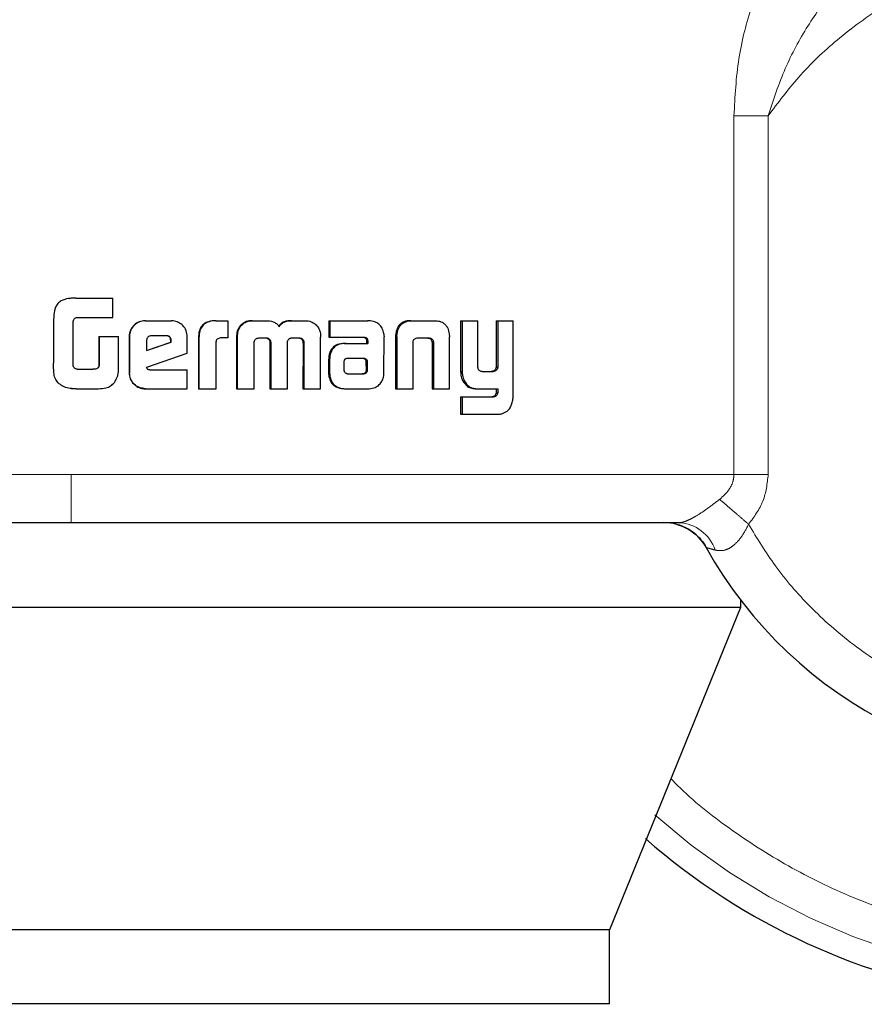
# Model space of a CAD drawing. Header units: millimetres. Extents: x 19 to 255, y 64 to 156.
# Tile 52 of 76: x 187.717 to 188.626, y 63.542 to 64.603. Entities that reach past the tile are written whole.
import ezdxf

# ---------------------------------------------------------------- set-up
doc = ezdxf.new("R2010")
doc.units = ezdxf.units.MM
doc.linetypes.add('PHANTOM', pattern=[12.7, 6.35, -1.27, 1.27, -1.27, 1.27, -1.27])

msp = doc.modelspace()

# ---------------------------------------------------------------- linework, layer by layer
at = {"color": 8, "linetype": 'PHANTOM', "lineweight": 18}
for p, q in [((188.486, 64.4993), (188.486, 64.1131)), ((188.5229, 64.4993), (188.486, 64.4993)), ((188.5229, 64.1131), (188.5229, 64.4993)), ((188.1229, 64.2611), (188.1215, 64.2611)), ((188.1608, 64.2549), (188.1623, 64.2549)), ((188.0494, 64.2368), (188.0505, 64.2368)), ((188.0878, 64.2375), (188.0891, 64.2375)), ((188.1916, 64.2239), (188.1933, 64.2239)), ((188.2261, 64.1967), (188.2279, 64.1967)), ((187.7722, 64.1131), (186.7659, 64.1131)), ((188.486, 64.1131), (187.7722, 64.1131)), ((188.486, 64.1131), (188.5229, 64.1131))]:
    msp.add_line(p, q, dxfattribs=at)
at = {"color": 7, "linetype": 'Continuous', "lineweight": 25}
for p, q in [((187.7722, 64.3028), (187.77, 64.3023)), ((187.7772, 64.303), (187.7722, 64.3028)), ((187.7772, 64.303), (187.8169, 64.303)), ((187.7772, 64.303), (187.7772, 64.303)), ((187.8169, 64.282), (187.8169, 64.303)), ((187.7531, 64.2788), (187.7531, 64.233)), ((187.7742, 64.2304), (187.7742, 64.2779)), ((187.778, 64.282), (187.8169, 64.282)), ((187.8518, 64.2786), (187.8521, 64.2786)), ((187.8521, 64.2786), (187.8799, 64.2786)), ((187.9278, 64.2786), (187.9284, 64.2786)), ((187.9284, 64.2786), (187.9409, 64.2786)), ((187.9409, 64.2786), (187.9409, 64.26)), ((187.9671, 64.2786), (187.9679, 64.2786)), ((187.9679, 64.2786), (187.9819, 64.2786)), ((188.0094, 64.2786), (188.0103, 64.2786)), ((188.0103, 64.2786), (188.0242, 64.2786)), ((188.0497, 64.2786), (188.0497, 64.261)), ((188.0497, 64.2786), (188.0508, 64.2786)), ((188.0508, 64.2786), (188.0508, 64.261)), ((188.0508, 64.2786), (188.0913, 64.2786)), ((188.1378, 64.2786), (188.1393, 64.2786)), ((188.1393, 64.2786), (188.1633, 64.2786)), ((188.1916, 64.2786), (188.1916, 64.2239)), ((188.1916, 64.2786), (188.1933, 64.2786)), ((188.1933, 64.2786), (188.1933, 64.2239)), ((188.1933, 64.2786), (188.2102, 64.2786)), ((188.2102, 64.2298), (188.2102, 64.2786)), ((188.2298, 64.2786), (188.2298, 64.2286)), ((188.2298, 64.2786), (188.2317, 64.2786)), ((188.2317, 64.2786), (188.2317, 64.2286)), ((188.2317, 64.2786), (188.2481, 64.2786)), ((188.2481, 64.1979), (188.2481, 64.2786)), ((187.9534, 64.2709), (187.9526, 64.2709)), ((187.802, 64.2615), (187.802, 64.2307)), ((187.802, 64.2615), (187.8021, 64.2615)), ((187.8021, 64.2615), (187.8021, 64.2307)), ((187.8021, 64.2615), (187.8232, 64.2615)), ((187.8232, 64.2301), (187.8232, 64.2615)), ((187.8346, 64.2613), (187.8348, 64.2613)), ((187.8346, 64.2613), (187.8346, 64.2226)), ((187.8348, 64.2613), (187.8348, 64.2226)), ((187.8533, 64.2574), (187.8533, 64.2465)), ((187.8533, 64.2465), (187.8797, 64.2555)), ((187.8533, 64.2466), (187.8793, 64.2555)), ((187.8747, 64.2623), (187.8585, 64.2623)), ((187.8797, 64.2572), (187.8793, 64.2572)), ((187.8793, 64.2555), (187.8793, 64.2572)), ((187.8797, 64.2555), (187.8793, 64.2555)), ((187.8797, 64.2555), (187.8797, 64.2572)), ((187.8971, 64.2438), (187.8971, 64.2613)), ((187.9092, 64.2598), (187.9092, 64.2053)), ((187.9092, 64.2598), (187.9097, 64.2598)), ((187.9097, 64.2598), (187.9097, 64.2053)), ((187.9282, 64.2053), (187.9282, 64.2561)), ((187.9409, 64.26), (187.9329, 64.26)), ((187.9503, 64.261), (187.9503, 64.2053)), ((187.9503, 64.261), (187.951, 64.261)), ((187.951, 64.261), (187.951, 64.2053)), ((187.9742, 64.26), (187.9831, 64.26)), ((187.9861, 64.2553), (187.9861, 64.2053)), ((187.9861, 64.2553), (187.987, 64.2553)), ((187.987, 64.2553), (187.987, 64.2053)), ((188.0052, 64.2053), (188.0052, 64.2553)), ((188.0098, 64.26), (188.0177, 64.26)), ((188.0204, 64.2587), (188.0214, 64.2587)), ((188.0407, 64.2053), (188.0408, 64.261)), ((188.0497, 64.261), (188.0508, 64.261)), ((188.0508, 64.261), (188.0877, 64.261)), ((188.0901, 64.2581), (188.0901, 64.2572)), ((188.0901, 64.2581), (188.0914, 64.2581)), ((188.0901, 64.2572), (188.0914, 64.2572)), ((188.0903, 64.2561), (188.0903, 64.2542)), ((188.0903, 64.2561), (188.0915, 64.2561)), ((188.0914, 64.2581), (188.0914, 64.2572)), ((188.0915, 64.2561), (188.0915, 64.2542)), ((188.109, 64.2226), (188.1091, 64.2614)), ((188.1215, 64.2611), (188.1215, 64.2053)), ((188.1217, 64.2645), (188.1231, 64.2645)), ((188.1229, 64.2611), (188.1229, 64.2053)), ((188.1404, 64.2053), (188.1404, 64.256)), ((188.1459, 64.26), (188.1567, 64.26)), ((188.1607, 64.256), (188.1622, 64.256)), ((188.1608, 64.2549), (188.1608, 64.2053)), ((188.1623, 64.2549), (188.1623, 64.2053)), ((188.1792, 64.2645), (188.1795, 64.2611)), ((188.1795, 64.2053), (188.1795, 64.2611)), ((187.9693, 64.2053), (187.9691, 64.2545)), ((188.0218, 64.2545), (188.0216, 64.2053)), ((188.0218, 64.2545), (188.0228, 64.2545)), ((188.0228, 64.2545), (188.0226, 64.2053)), ((188.0666, 64.2542), (188.0678, 64.2542)), ((188.0678, 64.2542), (188.0915, 64.2542)), ((187.8536, 64.2285), (187.8971, 64.2438)), ((188.0494, 64.2368), (188.0494, 64.2219)), ((188.0505, 64.2368), (188.0505, 64.2219)), ((188.0658, 64.2343), (188.0658, 64.2332)), ((188.0693, 64.2379), (188.0685, 64.2378)), ((188.0703, 64.2379), (188.0693, 64.2379)), ((188.0866, 64.238), (188.0703, 64.2379)), ((188.0901, 64.2257), (188.09, 64.2338)), ((188.0912, 64.2338), (188.09, 64.2338)), ((188.0914, 64.2257), (188.0912, 64.2338)), ((187.7787, 64.2263), (187.7954, 64.2263)), ((187.802, 64.2307), (187.8021, 64.2307)), ((187.8567, 64.2257), (187.8971, 64.2257)), ((187.8971, 64.2053), (187.8971, 64.2257)), ((188.0658, 64.2332), (188.0658, 64.2256)), ((188.0904, 64.2229), (188.0891, 64.2229)), ((188.0914, 64.2257), (188.0901, 64.2257)), ((188.2147, 64.2239), (188.2265, 64.2239)), ((188.2258, 64.2241), (188.2276, 64.2241)), ((188.2298, 64.2286), (188.2317, 64.2286)), ((187.8346, 64.2226), (187.8348, 64.2226)), ((188.0494, 64.2219), (188.0505, 64.2219)), ((188.0497, 64.2186), (188.0508, 64.2186)), ((188.0703, 64.2214), (188.0856, 64.2215)), ((188.0704, 64.2214), (188.0868, 64.2215)), ((188.0868, 64.2215), (188.0856, 64.2215)), ((188.1939, 64.2136), (188.1956, 64.2136)), ((187.7686, 64.206), (187.7686, 64.206)), ((187.7711, 64.2058), (187.7722, 64.2055)), ((187.7722, 64.2055), (187.7773, 64.2053)), ((187.7773, 64.2053), (187.7773, 64.2053)), ((187.7773, 64.2053), (187.8016, 64.2053)), ((187.8521, 64.2053), (187.8518, 64.2053)), ((187.8521, 64.2053), (187.8971, 64.2053)), ((187.9092, 64.2053), (187.9097, 64.2053)), ((187.9097, 64.2053), (187.9282, 64.2053)), ((187.9503, 64.2053), (187.951, 64.2053)), ((187.951, 64.2053), (187.9693, 64.2053)), ((187.9861, 64.2053), (187.987, 64.2053)), ((187.987, 64.2053), (188.0052, 64.2053)), ((188.0216, 64.2053), (188.0226, 64.2053)), ((188.0226, 64.2053), (188.0407, 64.2053)), ((188.0675, 64.2053), (188.0687, 64.2053)), ((188.0687, 64.2053), (188.0931, 64.2053)), ((188.1215, 64.2053), (188.1229, 64.2053)), ((188.1229, 64.2053), (188.1404, 64.2053)), ((188.1608, 64.2053), (188.1623, 64.2053)), ((188.1623, 64.2053), (188.1795, 64.2053)), ((188.2083, 64.2053), (188.2101, 64.2053)), ((188.2101, 64.2053), (188.2317, 64.2053)), ((188.2298, 64.2053), (188.2298, 64.201)), ((188.2317, 64.2053), (188.2317, 64.201)), ((188.1916, 64.1966), (188.1916, 64.178)), ((188.1916, 64.1966), (188.1933, 64.1966)), ((188.1933, 64.1966), (188.1933, 64.178)), ((188.1933, 64.1966), (188.2269, 64.1966)), ((188.2298, 64.201), (188.2317, 64.201)), ((188.1916, 64.178), (188.1933, 64.178)), ((188.1933, 64.178), (188.2325, 64.178)), ((188.4929, 63.9697), (186.9568, 63.9697)), ((188.4929, 63.9697), (188.3519, 63.6227)), ((188.4929, 63.9782), (188.4929, 63.9697)), ((188.3519, 63.6227), (187.0782, 63.6227)), ((188.3519, 63.5427), (188.3519, 63.6227)), ((188.3519, 63.5427), (187.0782, 63.5427))]:
    msp.add_line(p, q, dxfattribs=at)
for centre, radius, start, end in [((188.8653, 64.2623), 0.4685, 209.1217, 56.7142), ((188.8653, 64.2623), 0.72, 228.7799, 0), ((188.4106, 64.009), 0.0521, 29.1217, 90)]:
    msp.add_arc(centre, radius, start, end, dxfattribs=at)
at = {"color": 8, "linetype": 'PHANTOM', "lineweight": 18}
for centre, radius, start, end in [((188.8653, 64.2623), 0.6941, 227.9991, 0), ((188.4246, 64.0177), 0.0434, 18.5507, 87.08)]:
    msp.add_arc(centre, radius, start, end, dxfattribs=at)
for points, knots in [([(188.5594, 64.7085), (188.5487, 64.6965), (188.5273, 64.6725), (188.5046, 64.6193), (188.4892, 64.5612), (188.4871, 64.52), (188.486, 64.4993)], [0, 0, 0, 0, 0.250124, 0.499331, 0.749126, 1, 1, 1, 1]), ([(188.5017, 64.0594), (188.5109, 64.0443), (188.5301, 64.0127), (188.568, 63.9689), (188.6149, 63.9275), (188.6717, 63.8915), (188.7374, 63.8638), (188.8102, 63.8472), (188.8872, 63.8441), (188.9647, 63.8554), (189.0384, 63.881), (189.1049, 63.919), (189.1614, 63.9666), (189.2065, 64.0204), (189.2401, 64.0772), (189.263, 64.1342), (189.2764, 64.1891), (189.2823, 64.2422), (189.2816, 64.2956), (189.2734, 64.3517), (189.2562, 64.4106), (189.2282, 64.4704), (189.1884, 64.5283), (189.1367, 64.5811), (189.0742, 64.6253), (189.0032, 64.6578), (188.9272, 64.6766), (188.8503, 64.6808), (188.7762, 64.6713), (188.7081, 64.65), (188.6482, 64.6197), (188.5975, 64.583), (188.5556, 64.543), (188.5335, 64.5135), (188.5229, 64.4993)], [0, 0, 0, 0, 0.024626, 0.051455, 0.080502, 0.111688, 0.144811, 0.179531, 0.215376, 0.25177, 0.288076, 0.323673, 0.358006, 0.390637, 0.421263, 0.449718, 0.475951, 0.499998, 0.52406, 0.550308, 0.578778, 0.609419, 0.642062, 0.676405, 0.712009, 0.748318, 0.78471, 0.82055, 0.855261, 0.888371, 0.919543, 0.948576, 0.975389, 1, 1, 1, 1]), ([(188.5229, 64.4993), (188.5285, 64.5165), (188.5396, 64.5504), (188.5644, 64.5959), (188.5928, 64.6358), (188.6154, 64.655), (188.6264, 64.6644)], [0, 0, 0, 0, 0.265016, 0.521284, 0.766879, 1, 1, 1, 1]), ([(189.5201, 64.2623), (189.5196, 64.2429), (189.5186, 64.2029), (189.5099, 64.1415), (189.4945, 64.0763), (189.4703, 64.0079), (189.4357, 63.9373), (189.3937, 63.8731), (189.3464, 63.8163), (189.296, 63.7673), (189.2382, 63.7224), (189.1735, 63.6829), (189.1026, 63.6503), (189.0265, 63.6259), (188.9468, 63.6109), (188.8653, 63.6058), (188.7838, 63.6109), (188.7041, 63.6259), (188.6281, 63.6503), (188.557, 63.6828), (188.4926, 63.7226), (188.4463, 63.7571), (188.4235, 63.7798), (188.4179, 63.7853)], [0, 0, 0, 0, 0.038195, 0.078918, 0.122126, 0.170129, 0.221696, 0.276885, 0.320981, 0.367142, 0.415234, 0.465063, 0.516374, 0.568856, 0.622148, 0.675856, 0.729563, 0.782855, 0.835337, 0.886648, 0.936478, 0.984569, 1, 1, 1, 1]), ([(187.7722, 64.0611), (187.7722, 64.062), (187.7722, 64.0639), (187.7722, 64.078), (187.7722, 64.0955), (187.7722, 64.1074), (187.7722, 64.1131)], [0, 0, 0, 0, 0.270244, 0.562426, 0.789739, 1, 1, 1, 1]), ([(188.4705, 64.0862), (188.4728, 64.0881), (188.477, 64.0918), (188.482, 64.0984), (188.4854, 64.1056), (188.4858, 64.1106), (188.486, 64.1131)], [0, 0, 0, 0, 0.276691, 0.532904, 0.771966, 1, 1, 1, 1]), ([(188.5017, 64.0594), (188.5077, 64.0674), (188.5196, 64.0834), (188.5218, 64.1032), (188.5229, 64.1131)], [0, 0, 0, 0, 0.500879, 1, 1, 1, 1]), ([(188.4269, 64.0611), (188.4279, 64.0611), (188.4301, 64.0613), (188.4344, 64.0627), (188.4394, 64.065), (188.4471, 64.0692), (188.4579, 64.0765), (188.4662, 64.0829), (188.4705, 64.0862)], [0, 0, 0, 0, 0.118401, 0.234247, 0.350618, 0.469017, 0.720981, 1, 1, 1, 1]), ([(188.4705, 64.0862), (188.4725, 64.0845), (188.4765, 64.0811), (188.4842, 64.0744), (188.4928, 64.0671), (188.4988, 64.0619), (188.5017, 64.0594)], [0, 0, 0, 0, 0.246736, 0.500007, 0.753276, 1, 1, 1, 1]), ([(188.4658, 64.0315), (188.469, 64.031), (188.4736, 64.0304), (188.4804, 64.033), (188.4869, 64.0373), (188.4948, 64.0459), (188.4994, 64.0548), (188.5017, 64.0594)], [0, 0, 0, 0, 0.248984, 0.36944, 0.488646, 0.733647, 1, 1, 1, 1]), ([(188.4561, 64.0343), (188.4562, 64.0343), (188.4565, 64.0342), (188.459, 64.0335), (188.4631, 64.0323), (188.4658, 64.0315)], [0, 0, 0, 0, 0.24393, 0.491216, 1, 1, 1, 1])]:
    msp.add_open_spline(points, degree=3, knots=knots, dxfattribs=at)
at = {"color": 7, "linetype": 'Continuous', "lineweight": 25}
for points, knots in [([(187.7772, 64.303), (187.7745, 64.3029), (187.7691, 64.3027), (187.7622, 64.3008), (187.7575, 64.2972), (187.7546, 64.292), (187.7533, 64.2857), (187.7532, 64.2809), (187.7531, 64.2788)], [0, 0, 0, 0, 0.202654, 0.407289, 0.523056, 0.638657, 0.845683, 1, 1, 1, 1]), ([(187.77, 64.3025), (187.77, 64.3025), (187.77, 64.3025), (187.77, 64.3025), (187.77, 64.3025)], [0, 0, 0, 0, 0.499999, 1, 1, 1, 1]), ([(187.7742, 64.2779), (187.7743, 64.2786), (187.7746, 64.2797), (187.7755, 64.2809), (187.7766, 64.2817), (187.7775, 64.2819), (187.778, 64.282)], [0, 0, 0, 0, 0.336232, 0.550428, 0.765327, 1, 1, 1, 1]), ([(187.8518, 64.2786), (187.8496, 64.2784), (187.8452, 64.278), (187.8399, 64.2742), (187.8361, 64.2694), (187.8347, 64.2648), (187.8346, 64.2621), (187.8346, 64.2613)], [0, 0, 0, 0, 0.241682, 0.484863, 0.69829, 0.917578, 1, 1, 1, 1]), ([(187.8521, 64.2786), (187.8499, 64.2784), (187.8455, 64.278), (187.8401, 64.2742), (187.8363, 64.2693), (187.8349, 64.2647), (187.8348, 64.262), (187.8348, 64.2613)], [0, 0, 0, 0, 0.242816, 0.487165, 0.70151, 0.91994, 1, 1, 1, 1]), ([(187.8971, 64.2613), (187.8969, 64.2635), (187.8965, 64.268), (187.8927, 64.2734), (187.8878, 64.2771), (187.8833, 64.2785), (187.8806, 64.2786), (187.8799, 64.2786)], [0, 0, 0, 0, 0.242777, 0.486954, 0.700851, 0.920375, 1, 1, 1, 1]), ([(187.9278, 64.2786), (187.9251, 64.2785), (187.9208, 64.2782), (187.9153, 64.2756), (187.912, 64.2721), (187.9095, 64.2667), (187.9093, 64.2625), (187.9092, 64.2598)], [0, 0, 0, 0, 0.264539, 0.426958, 0.590402, 0.738808, 1, 1, 1, 1]), ([(187.9284, 64.2786), (187.9257, 64.2785), (187.9214, 64.2782), (187.9159, 64.2756), (187.9125, 64.272), (187.9101, 64.2666), (187.9099, 64.2625), (187.9097, 64.2598)], [0, 0, 0, 0, 0.2666879, 0.4291187, 0.5925479, 0.7409947, 1, 1, 1, 1]), ([(187.9671, 64.2786), (187.9649, 64.2785), (187.961, 64.2781), (187.9559, 64.2752), (187.9537, 64.2724), (187.9526, 64.2709)], [0, 0, 0, 0, 0.384125, 0.690384, 1, 1, 1, 1]), ([(187.9534, 64.2709), (187.9548, 64.2728), (187.9575, 64.2761), (187.9629, 64.2784), (187.9663, 64.2786), (187.9679, 64.2786)], [0, 0, 0, 0, 0.406332, 0.72457, 1, 1, 1, 1]), ([(187.9819, 64.2786), (187.9845, 64.2785), (187.9885, 64.2783), (187.9933, 64.2757), (187.9952, 64.2736), (187.9961, 64.2723), (187.9961, 64.2721)], [0, 0, 0, 0, 0.483218, 0.72602, 0.969973, 1, 1, 1, 1]), ([(188.0094, 64.2786), (188.0066, 64.2785), (188.0026, 64.2782), (187.9976, 64.2756), (187.996, 64.2733), (187.9953, 64.2721)], [0, 0, 0, 0, 0.5000719, 0.7501768, 1, 1, 1, 1]), ([(187.9961, 64.2721), (187.9969, 64.2733), (187.9985, 64.2756), (188.0035, 64.2782), (188.0076, 64.2785), (188.0103, 64.2786)], [0, 0, 0, 0, 0.249421, 0.499532, 1, 1, 1, 1]), ([(188.0242, 64.2786), (188.0264, 64.2785), (188.0302, 64.2781), (188.0353, 64.2752), (188.0374, 64.2723), (188.0384, 64.2709)], [0, 0, 0, 0, 0.385679, 0.692131, 1, 1, 1, 1]), ([(188.0943, 64.2784), (188.0938, 64.2784), (188.0928, 64.2786), (188.0918, 64.2786), (188.0913, 64.2786)], [0, 0, 0, 0, 0.499778, 1, 1, 1, 1]), ([(188.1088, 64.2646), (188.1083, 64.2667), (188.1075, 64.2703), (188.1044, 64.2744), (188.1001, 64.2773), (188.0965, 64.2779), (188.0943, 64.2784)], [0, 0, 0, 0, 0.282948, 0.488447, 0.69372, 1, 1, 1, 1]), ([(188.1378, 64.2786), (188.1353, 64.2785), (188.1313, 64.2782), (188.1265, 64.2752), (188.1234, 64.2712), (188.1222, 64.2674), (188.1218, 64.265), (188.1217, 64.2645)], [0, 0, 0, 0, 0.32824, 0.515846, 0.703924, 0.942647, 1, 1, 1, 1]), ([(188.1231, 64.2645), (188.1236, 64.2667), (188.1243, 64.2703), (188.1273, 64.2746), (188.1314, 64.2775), (188.1356, 64.2785), (188.1384, 64.2786), (188.1393, 64.2786)], [0, 0, 0, 0, 0.259946, 0.447477, 0.635303, 0.88091, 1, 1, 1, 1]), ([(188.1633, 64.2786), (188.1652, 64.2785), (188.1681, 64.2784), (188.1717, 64.277), (188.1741, 64.2754), (188.1762, 64.2732), (188.1782, 64.2696), (188.1788, 64.2666), (188.1792, 64.2645)], [0, 0, 0, 0, 0.250375, 0.375662, 0.500801, 0.622433, 0.750732, 1, 1, 1, 1]), ([(187.9526, 64.2709), (187.952, 64.2697), (187.9509, 64.2676), (187.9504, 64.2642), (187.9503, 64.2621), (187.9503, 64.261)], [0, 0, 0, 0, 0.391796, 0.692713, 1, 1, 1, 1]), ([(187.9534, 64.2709), (187.9527, 64.2697), (187.9516, 64.2676), (187.9511, 64.2642), (187.951, 64.2621), (187.951, 64.261)], [0, 0, 0, 0, 0.395666, 0.694718, 1, 1, 1, 1]), ([(188.0384, 64.2709), (188.0392, 64.2694), (188.0403, 64.267), (188.0407, 64.2636), (188.0408, 64.2619), (188.0408, 64.261)], [0, 0, 0, 0, 0.499145, 0.749502, 1, 1, 1, 1]), ([(187.8585, 64.2623), (187.8578, 64.2623), (187.8564, 64.2621), (187.8547, 64.2609), (187.8536, 64.2594), (187.8534, 64.2581), (187.8533, 64.2575), (187.8533, 64.2574)], [0, 0, 0, 0, 0.272021, 0.51929, 0.75543, 0.965059, 1, 1, 1, 1]), ([(187.8793, 64.2572), (187.8793, 64.2581), (187.8792, 64.2594), (187.8783, 64.261), (187.8772, 64.2618), (187.8759, 64.2623), (187.8749, 64.2623), (187.8743, 64.2623)], [0, 0, 0, 0, 0.3175391, 0.4745637, 0.6321861, 0.7864839, 1, 1, 1, 1]), ([(187.8797, 64.2572), (187.8797, 64.258), (187.8796, 64.2592), (187.8789, 64.2607), (187.8779, 64.2616), (187.8765, 64.2623), (187.8754, 64.2623), (187.8747, 64.2623)], [0, 0, 0, 0, 0.273298, 0.436295, 0.600565, 0.749595, 1, 1, 1, 1]), ([(187.9329, 64.26), (187.9323, 64.2599), (187.931, 64.2597), (187.9295, 64.2589), (187.9286, 64.2579), (187.9282, 64.2569), (187.9282, 64.2563), (187.9282, 64.2561)], [0, 0, 0, 0, 0.278857, 0.561702, 0.735017, 0.908864, 1, 1, 1, 1]), ([(187.9691, 64.2545), (187.9691, 64.2546), (187.9691, 64.2548), (187.9692, 64.2552), (187.9692, 64.2555), (187.9692, 64.2557)], [0, 0, 0, 0, 0.2598207, 0.5192166, 1, 1, 1, 1]), ([(187.9692, 64.2557), (187.9695, 64.2566), (187.9699, 64.2579), (187.9712, 64.2593), (187.9726, 64.2599), (187.9737, 64.26), (187.9742, 64.26)], [0, 0, 0, 0, 0.369057, 0.567785, 0.76648, 1, 1, 1, 1]), ([(187.9822, 64.26), (187.9829, 64.2598), (187.984, 64.2595), (187.9853, 64.2584), (187.9859, 64.2571), (187.9861, 64.2561), (187.9861, 64.2554), (187.9861, 64.2553)], [0, 0, 0, 0, 0.3268659, 0.5279146, 0.7292618, 0.9425316, 1, 1, 1, 1]), ([(187.9831, 64.26), (187.9838, 64.2598), (187.9849, 64.2595), (187.9861, 64.2584), (187.9868, 64.2571), (187.9869, 64.2561), (187.987, 64.2554), (187.987, 64.2553)], [0, 0, 0, 0, 0.326417, 0.52757, 0.728883, 0.941255, 1, 1, 1, 1]), ([(188.0052, 64.2553), (188.0052, 64.256), (188.0053, 64.2572), (188.0062, 64.2585), (188.0071, 64.2593), (188.0077, 64.2595), (188.0079, 64.2597)], [0, 0, 0, 0, 0.369401, 0.615342, 0.860727, 1, 1, 1, 1]), ([(188.0079, 64.2597), (188.0081, 64.2597), (188.0085, 64.2598), (188.0092, 64.26), (188.0096, 64.26), (188.0098, 64.26)], [0, 0, 0, 0, 0.337648, 0.667391, 1, 1, 1, 1]), ([(188.0167, 64.26), (188.0173, 64.26), (188.0182, 64.26), (188.0195, 64.2596), (188.0201, 64.259), (188.0204, 64.2587)], [0, 0, 0, 0, 0.379706, 0.700208, 1, 1, 1, 1]), ([(188.0177, 64.26), (188.0182, 64.26), (188.0191, 64.26), (188.0205, 64.2596), (188.0211, 64.259), (188.0214, 64.2587)], [0, 0, 0, 0, 0.3443792, 0.6924227, 1, 1, 1, 1]), ([(188.0204, 64.2587), (188.0208, 64.2582), (188.0215, 64.2573), (188.0217, 64.2557), (188.0218, 64.2548), (188.0218, 64.2545)], [0, 0, 0, 0, 0.3653515, 0.8148482, 1, 1, 1, 1]), ([(188.0214, 64.2587), (188.0218, 64.2582), (188.0225, 64.2573), (188.0227, 64.2557), (188.0227, 64.2548), (188.0228, 64.2545)], [0, 0, 0, 0, 0.364894, 0.811934, 1, 1, 1, 1]), ([(188.0864, 64.261), (188.0872, 64.2608), (188.0884, 64.2606), (188.0895, 64.2596), (188.09, 64.2589), (188.0901, 64.2584), (188.0901, 64.2581)], [0, 0, 0, 0, 0.48017, 0.712016, 0.875289, 1, 1, 1, 1]), ([(188.0877, 64.261), (188.0881, 64.2609), (188.0889, 64.2607), (188.09, 64.2602), (188.0908, 64.2596), (188.0912, 64.2589), (188.0913, 64.2584), (188.0914, 64.2581)], [0, 0, 0, 0, 0.265036, 0.53199, 0.718819, 0.867143, 1, 1, 1, 1]), ([(188.0901, 64.2572), (188.0901, 64.257), (188.0902, 64.2568), (188.0903, 64.2564), (188.0903, 64.2562), (188.0903, 64.2561)], [0, 0, 0, 0, 0.3563204, 0.6758785, 1, 1, 1, 1]), ([(188.0914, 64.2572), (188.0914, 64.257), (188.0915, 64.2568), (188.0915, 64.2564), (188.0915, 64.2562), (188.0915, 64.2561)], [0, 0, 0, 0, 0.359698, 0.6777, 1, 1, 1, 1]), ([(188.1088, 64.2646), (188.1089, 64.2643), (188.109, 64.2637), (188.109, 64.2626), (188.1091, 64.2618), (188.1091, 64.2614)], [0, 0, 0, 0, 0.308555, 0.616952, 1, 1, 1, 1]), ([(188.1217, 64.2645), (188.1217, 64.264), (188.1215, 64.2628), (188.1215, 64.2617), (188.1215, 64.2611)], [0, 0, 0, 0, 0.500012, 1, 1, 1, 1]), ([(188.1229, 64.2611), (188.1229, 64.2615), (188.1229, 64.2621), (188.123, 64.2633), (188.1231, 64.2641), (188.1231, 64.2645)], [0, 0, 0, 0, 0.292051, 0.58419, 1, 1, 1, 1]), ([(188.1404, 64.256), (188.1405, 64.2566), (188.1407, 64.2577), (188.1417, 64.2589), (188.143, 64.2597), (188.1445, 64.26), (188.1455, 64.26), (188.1459, 64.26)], [0, 0, 0, 0, 0.237961, 0.403514, 0.568015, 0.841516, 1, 1, 1, 1]), ([(188.1552, 64.26), (188.156, 64.26), (188.1573, 64.2599), (188.159, 64.2591), (188.16, 64.2581), (188.1605, 64.2569), (188.1606, 64.2562), (188.1607, 64.256)], [0, 0, 0, 0, 0.344999, 0.5394897, 0.7354309, 0.9070426, 1, 1, 1, 1]), ([(188.1567, 64.26), (188.1573, 64.26), (188.1585, 64.26), (188.1601, 64.2594), (188.1613, 64.2584), (188.162, 64.2573), (188.1621, 64.2564), (188.1622, 64.256)], [0, 0, 0, 0, 0.247649, 0.49778, 0.672729, 0.848197, 1, 1, 1, 1]), ([(188.1607, 64.256), (188.1607, 64.2559), (188.1608, 64.2556), (188.1608, 64.2553), (188.1608, 64.255), (188.1608, 64.2549)], [0, 0, 0, 0, 0.357118, 0.675793, 1, 1, 1, 1]), ([(188.1622, 64.256), (188.1622, 64.2559), (188.1623, 64.2556), (188.1623, 64.2553), (188.1623, 64.255), (188.1623, 64.2549)], [0, 0, 0, 0, 0.356945, 0.675709, 1, 1, 1, 1]), ([(188.0666, 64.2542), (188.064, 64.254), (188.0597, 64.2537), (188.0546, 64.2506), (188.0514, 64.2467), (188.0497, 64.2419), (188.0495, 64.2386), (188.0494, 64.2368)], [0, 0, 0, 0, 0.28648, 0.465475, 0.644794, 0.814108, 1, 1, 1, 1]), ([(188.0678, 64.2542), (188.0651, 64.254), (188.0609, 64.2537), (188.0557, 64.2505), (188.0525, 64.2467), (188.0508, 64.2419), (188.0506, 64.2386), (188.0505, 64.2368)], [0, 0, 0, 0, 0.288824, 0.467642, 0.646819, 0.816012, 1, 1, 1, 1]), ([(188.0685, 64.2378), (188.0682, 64.2377), (188.0675, 64.2376), (188.0668, 64.237), (188.0661, 64.2361), (188.0659, 64.2351), (188.0658, 64.2344), (188.0658, 64.2343)], [0, 0, 0, 0, 0.216603, 0.399921, 0.583069, 0.901209, 1, 1, 1, 1]), ([(188.0878, 64.2375), (188.0875, 64.2377), (188.0869, 64.2379), (188.0861, 64.238), (188.0856, 64.238), (188.0854, 64.238)], [0, 0, 0, 0, 0.437483, 0.717266, 1, 1, 1, 1]), ([(188.0891, 64.2375), (188.0887, 64.2377), (188.0882, 64.2379), (188.0873, 64.238), (188.0869, 64.238), (188.0866, 64.238)], [0, 0, 0, 0, 0.43629, 0.716682, 1, 1, 1, 1]), ([(188.09, 64.2338), (188.09, 64.2343), (188.09, 64.2349), (188.0898, 64.2357), (188.0895, 64.2364), (188.0887, 64.2369), (188.0881, 64.2373), (188.0878, 64.2375)], [0, 0, 0, 0, 0.263597, 0.411749, 0.51606, 0.740774, 1, 1, 1, 1]), ([(188.0912, 64.2338), (188.0912, 64.2343), (188.0912, 64.2349), (188.0911, 64.2357), (188.0908, 64.2364), (188.09, 64.2369), (188.0894, 64.2373), (188.0891, 64.2375)], [0, 0, 0, 0, 0.263266, 0.41101, 0.515054, 0.737494, 1, 1, 1, 1]), ([(187.7581, 64.2118), (187.7568, 64.2134), (187.7542, 64.2165), (187.7531, 64.2241), (187.7531, 64.2295), (187.7531, 64.233)], [0, 0, 0, 0, 0.266933, 0.53709, 1, 1, 1, 1]), ([(187.7747, 64.2289), (187.7746, 64.2291), (187.7745, 64.2294), (187.7743, 64.2299), (187.7742, 64.2303), (187.7742, 64.2304)], [0, 0, 0, 0, 0.335001, 0.666333, 1, 1, 1, 1]), ([(187.7787, 64.2263), (187.7782, 64.2265), (187.7771, 64.2267), (187.7756, 64.2275), (187.775, 64.2285), (187.7747, 64.2289)], [0, 0, 0, 0, 0.335083, 0.673357, 1, 1, 1, 1]), ([(187.802, 64.2307), (187.8018, 64.2299), (187.8016, 64.2286), (187.8006, 64.2274), (187.799, 64.2266), (187.7972, 64.2264), (187.7958, 64.2263), (187.7953, 64.2263)], [0, 0, 0, 0, 0.2732427, 0.4022799, 0.5313289, 0.8552035, 1, 1, 1, 1]), ([(187.8021, 64.2307), (187.8019, 64.2298), (187.8017, 64.2286), (187.8006, 64.2274), (187.799, 64.2265), (187.7972, 64.2264), (187.7958, 64.2263), (187.7954, 64.2263)], [0, 0, 0, 0, 0.275902, 0.404911, 0.533744, 0.866559, 1, 1, 1, 1]), ([(187.8213, 64.2169), (187.8217, 64.2179), (187.8226, 64.2201), (187.8232, 64.2246), (187.8232, 64.2279), (187.8232, 64.2301)], [0, 0, 0, 0, 0.259641, 0.509349, 1, 1, 1, 1]), ([(187.8567, 64.2257), (187.8561, 64.2257), (187.8553, 64.2257), (187.8544, 64.2262), (187.854, 64.2267), (187.8537, 64.2275), (187.8536, 64.2281), (187.8536, 64.2285)], [0, 0, 0, 0, 0.368599, 0.509915, 0.608584, 0.7384, 1, 1, 1, 1]), ([(188.0658, 64.2256), (188.0659, 64.2253), (188.0659, 64.2245), (188.0664, 64.2237), (188.0667, 64.2233), (188.0668, 64.2232)], [0, 0, 0, 0, 0.394593, 0.860893, 1, 1, 1, 1]), ([(188.0668, 64.2232), (188.0671, 64.2228), (188.0677, 64.2222), (188.0687, 64.2218), (188.0692, 64.2216), (188.0695, 64.2215)], [0, 0, 0, 0, 0.467511, 0.730603, 1, 1, 1, 1]), ([(188.0856, 64.2215), (188.086, 64.2215), (188.0869, 64.2216), (188.0881, 64.222), (188.0888, 64.2226), (188.0891, 64.2229)], [0, 0, 0, 0, 0.339435, 0.680999, 1, 1, 1, 1]), ([(188.0868, 64.2215), (188.0873, 64.2215), (188.0881, 64.2216), (188.0894, 64.222), (188.09, 64.2226), (188.0904, 64.2229)], [0, 0, 0, 0, 0.340431, 0.683033, 1, 1, 1, 1]), ([(188.0891, 64.2229), (188.0893, 64.2231), (188.0897, 64.2237), (188.09, 64.2247), (188.0901, 64.2254), (188.0901, 64.2257)], [0, 0, 0, 0, 0.33251, 0.667639, 1, 1, 1, 1]), ([(188.0904, 64.2229), (188.0905, 64.2231), (188.0909, 64.2237), (188.0913, 64.2247), (188.0914, 64.2254), (188.0914, 64.2257)], [0, 0, 0, 0, 0.332381, 0.667313, 1, 1, 1, 1]), ([(188.1916, 64.2239), (188.1917, 64.2226), (188.1918, 64.2202), (188.1924, 64.2166), (188.1934, 64.2146), (188.1939, 64.2136)], [0, 0, 0, 0, 0.372651, 0.679203, 1, 1, 1, 1]), ([(188.1933, 64.2239), (188.1933, 64.2226), (188.1934, 64.2201), (188.1941, 64.2166), (188.1951, 64.2146), (188.1956, 64.2136)], [0, 0, 0, 0, 0.376277, 0.681067, 1, 1, 1, 1]), ([(188.2147, 64.2239), (188.2141, 64.224), (188.213, 64.224), (188.2118, 64.2248), (188.2108, 64.226), (188.2103, 64.2277), (188.2102, 64.229), (188.2102, 64.2298)], [0, 0, 0, 0, 0.2315137, 0.386873, 0.5428023, 0.7447958, 1, 1, 1, 1]), ([(188.2258, 64.2241), (188.2256, 64.224), (188.2254, 64.224), (188.2251, 64.2239), (188.2249, 64.2239), (188.2247, 64.2239)], [0, 0, 0, 0, 0.357099, 0.67721, 1, 1, 1, 1]), ([(188.2298, 64.2286), (188.2297, 64.2279), (188.2294, 64.2267), (188.2284, 64.2253), (188.2272, 64.2244), (188.2263, 64.2242), (188.2258, 64.2241)], [0, 0, 0, 0, 0.313405, 0.530438, 0.747775, 1, 1, 1, 1]), ([(188.2276, 64.2241), (188.2274, 64.224), (188.2272, 64.224), (188.2269, 64.2239), (188.2267, 64.2239), (188.2265, 64.2239)], [0, 0, 0, 0, 0.359509, 0.677462, 1, 1, 1, 1]), ([(188.2317, 64.2286), (188.2315, 64.2279), (188.2313, 64.2267), (188.2303, 64.2254), (188.2291, 64.2245), (188.2281, 64.2242), (188.2276, 64.2241)], [0, 0, 0, 0, 0.292462, 0.511518, 0.731142, 1, 1, 1, 1]), ([(187.8016, 64.2053), (187.8043, 64.2055), (187.8088, 64.2057), (187.8148, 64.2081), (187.8188, 64.212), (187.8205, 64.2153), (187.8213, 64.2169)], [0, 0, 0, 0, 0.331209, 0.554508, 0.778899, 1, 1, 1, 1]), ([(187.8346, 64.2226), (187.8348, 64.2204), (187.8352, 64.2159), (187.839, 64.2105), (187.8439, 64.2068), (187.8484, 64.2054), (187.8511, 64.2054), (187.8518, 64.2053)], [0, 0, 0, 0, 0.245166, 0.492113, 0.703195, 0.921874, 1, 1, 1, 1]), ([(187.8521, 64.2053), (187.8499, 64.2056), (187.8454, 64.206), (187.84, 64.2098), (187.8362, 64.2148), (187.8349, 64.2193), (187.8348, 64.2219), (187.8348, 64.2226)], [0, 0, 0, 0, 0.246552, 0.494859, 0.706875, 0.924833, 1, 1, 1, 1]), ([(188.0494, 64.2219), (188.0494, 64.2213), (188.0495, 64.2202), (188.0496, 64.2192), (188.0497, 64.2186)], [0, 0, 0, 0, 0.500014, 1, 1, 1, 1]), ([(188.0497, 64.2186), (188.0503, 64.2163), (188.0513, 64.2124), (188.0552, 64.2084), (188.0601, 64.2059), (188.0644, 64.2054), (188.0672, 64.2053), (188.0675, 64.2053)], [0, 0, 0, 0, 0.283019, 0.470342, 0.65688, 0.960245, 1, 1, 1, 1]), ([(188.0505, 64.2219), (188.0505, 64.2215), (188.0505, 64.2209), (188.0506, 64.2198), (188.0507, 64.219), (188.0508, 64.2186)], [0, 0, 0, 0, 0.304931, 0.609924, 1, 1, 1, 1]), ([(188.0508, 64.2186), (188.0514, 64.2163), (188.0524, 64.2124), (188.0563, 64.2085), (188.0612, 64.2059), (188.0656, 64.2054), (188.0683, 64.2053), (188.0687, 64.2053)], [0, 0, 0, 0, 0.281041, 0.468274, 0.65465, 0.959008, 1, 1, 1, 1]), ([(188.0695, 64.2215), (188.0696, 64.2215), (188.0698, 64.2214), (188.0701, 64.2214), (188.0703, 64.2214), (188.0704, 64.2214)], [0, 0, 0, 0, 0.360701, 0.677767, 1, 1, 1, 1]), ([(188.0931, 64.2053), (188.0953, 64.2056), (188.0993, 64.206), (188.1042, 64.2095), (188.1074, 64.2139), (188.1084, 64.2174), (188.1088, 64.2191)], [0, 0, 0, 0, 0.296805, 0.534178, 0.771629, 1, 1, 1, 1]), ([(188.1088, 64.2191), (188.1089, 64.2195), (188.109, 64.2201), (188.109, 64.2213), (188.109, 64.2221), (188.109, 64.2226)], [0, 0, 0, 0, 0.294858, 0.589876, 1, 1, 1, 1]), ([(188.1939, 64.2136), (188.1955, 64.2115), (188.198, 64.2078), (188.2035, 64.2055), (188.2067, 64.2054), (188.2083, 64.2053)], [0, 0, 0, 0, 0.429351, 0.716229, 1, 1, 1, 1]), ([(188.1956, 64.2136), (188.1972, 64.2114), (188.1997, 64.2077), (188.2053, 64.2055), (188.2085, 64.2054), (188.2101, 64.2053)], [0, 0, 0, 0, 0.432489, 0.722615, 1, 1, 1, 1]), ([(187.7773, 64.2053), (187.7746, 64.2054), (187.7698, 64.2055), (187.7629, 64.2075), (187.7596, 64.2104), (187.7581, 64.2118)], [0, 0, 0, 0, 0.383471, 0.700506, 1, 1, 1, 1]), ([(188.2261, 64.1967), (188.226, 64.1967), (188.2258, 64.1966), (188.2255, 64.1966), (188.2253, 64.1966), (188.2251, 64.1966)], [0, 0, 0, 0, 0.353203, 0.6747668, 1, 1, 1, 1]), ([(188.2298, 64.201), (188.2297, 64.2003), (188.2294, 64.1991), (188.2283, 64.1977), (188.2272, 64.197), (188.2264, 64.1968), (188.2261, 64.1967)], [0, 0, 0, 0, 0.352936, 0.590278, 0.826498, 1, 1, 1, 1]), ([(188.2279, 64.1967), (188.2278, 64.1967), (188.2276, 64.1966), (188.2273, 64.1966), (188.2271, 64.1966), (188.2269, 64.1966)], [0, 0, 0, 0, 0.355727, 0.675038, 1, 1, 1, 1]), ([(188.2317, 64.201), (188.2315, 64.2004), (188.2312, 64.1992), (188.2303, 64.1979), (188.2291, 64.1971), (188.2283, 64.1968), (188.2279, 64.1967)], [0, 0, 0, 0, 0.316214, 0.554886, 0.793088, 1, 1, 1, 1]), ([(188.2359, 64.1784), (188.2379, 64.1791), (188.2414, 64.1804), (188.245, 64.1847), (188.247, 64.1893), (188.2476, 64.1926), (188.2479, 64.1943)], [0, 0, 0, 0, 0.315355, 0.545604, 0.774778, 1, 1, 1, 1]), ([(188.2479, 64.1943), (188.2479, 64.1946), (188.248, 64.1953), (188.2481, 64.1965), (188.2481, 64.1974), (188.2481, 64.1979)], [0, 0, 0, 0, 0.275113, 0.55041, 1, 1, 1, 1]), ([(188.2325, 64.178), (188.2328, 64.178), (188.2334, 64.178), (188.2346, 64.1781), (188.2354, 64.1782), (188.2359, 64.1784)], [0, 0, 0, 0, 0.260242, 0.520406, 1, 1, 1, 1]), ([(186.818, 64.0611), (186.8194, 64.0611), (186.8222, 64.0611), (186.845, 64.0611), (186.8803, 64.0611), (186.9278, 64.0611), (186.9853, 64.0611), (187.0509, 64.0611), (187.1223, 64.0611), (187.205, 64.0611), (187.2985, 64.0611), (187.4015, 64.0611), (187.5011, 64.0611), (187.5961, 64.0611), (187.6857, 64.0611), (187.744, 64.0611), (187.7722, 64.0611)], [0, 0, 0, 0, 0.079466, 0.158318, 0.23597, 0.311891, 0.385617, 0.456775, 0.525075, 0.590319, 0.671985, 0.748283, 0.819301, 0.883239, 0.943491, 1, 1, 1, 1]), ([(187.7722, 64.0611), (187.8117, 64.0611), (187.8913, 64.0611), (188.0094, 64.0611), (188.1248, 64.0611), (188.2345, 64.0611), (188.3368, 64.0611), (188.397, 64.0611), (188.4269, 64.0611)], [0, 0, 0, 0, 0.164147, 0.330858, 0.499101, 0.667587, 0.834908, 1, 1, 1, 1]), ([(188.424, 64.0593), (188.4274, 64.0582), (188.4341, 64.056), (188.443, 64.0502), (188.4507, 64.043), (188.4544, 64.0372), (188.4562, 64.0343)], [0, 0, 0, 0, 0.252867, 0.507012, 0.757586, 1, 1, 1, 1])]:
    msp.add_open_spline(points, degree=3, knots=knots, dxfattribs=at)

doc.saveas('drawing.dxf')
